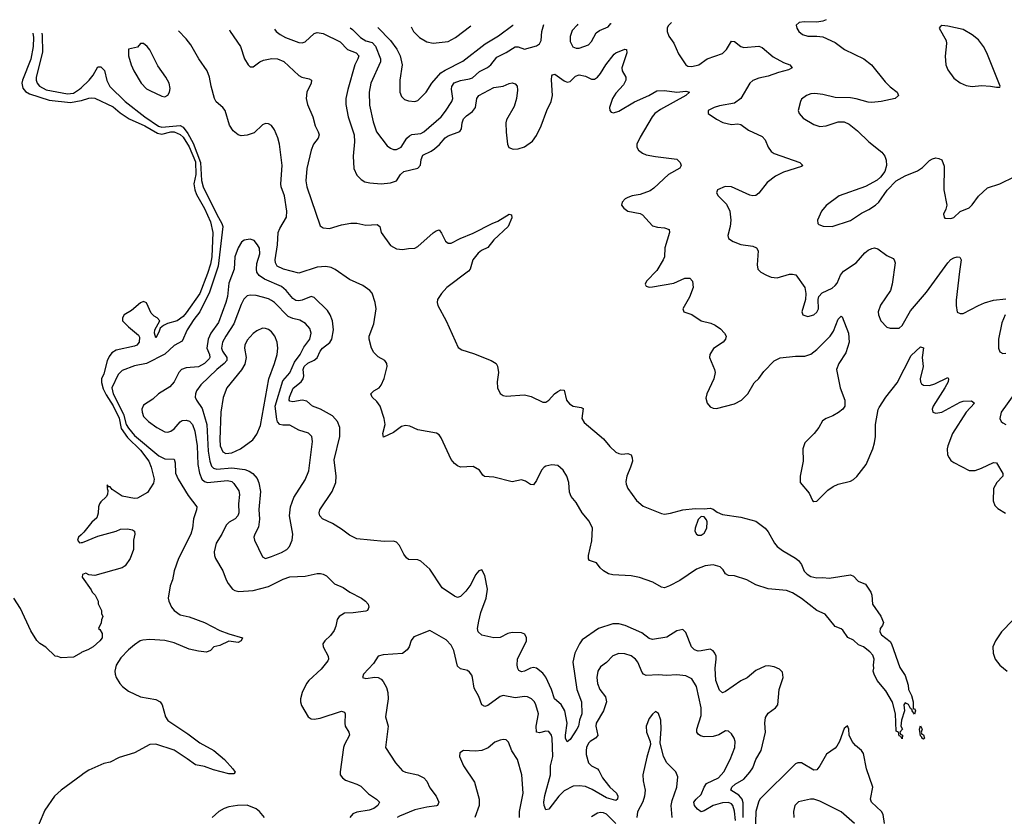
# Model space of a CAD drawing. Header units: inches. Extents: x 2143765 to 2212928, y 878963 to 1017374.
# Tile 238 of 256: x 2159597 to 2166060, y 1011718 to 1016947. Entities that reach past the tile are written whole.
import ezdxf

# ---------------------------------------------------------------- set-up
doc = ezdxf.new("R2010")
doc.units = ezdxf.units.IN
doc.header["$MEASUREMENT"] = 0
doc.layers.add('C1051', color=7, linetype='Continuous')
doc.layers.add('C1061', color=7, linetype='Continuous')

msp = doc.modelspace()

# ---------------------------------------------------------------- linework, layer by layer
at = {"layer": 'C1051', "color": 5}
for points, elevation in [([(2159682.3, 1016858.2), (2159686.5, 1016830), (2159685.9, 1016770), (2159670, 1016688.3), (2159614.2, 1016550), (2159610.5, 1016530), (2159617, 1016497), (2159635.5, 1016475.5), (2159661.1, 1016461.1), (2159790, 1016418.8), (2159930, 1016402.4), (2160000, 1016416.5)], 260), ([(2159742.5, 1016859.2), (2159743.9, 1016843.9), (2159745.6, 1016734.4), (2159705.2, 1016570), (2159704.7, 1016550), (2159710.8, 1016530), (2159727.4, 1016510), (2159770, 1016485.7), (2159910, 1016460.2), (2159950, 1016465.1), (2159988.9, 1016490), (2160000, 1016500.4)], 280), ([(2160000, 1013566.3), (2159982, 1013550), (2159976.5, 1013530), (2159981.8, 1013521.8), (2159990, 1013513.4), (2160000, 1013514.3)], 260), ([(2160000, 1012792.2), (2159950, 1012762), (2159870, 1012758), (2159847.3, 1012767.3), (2159828.9, 1012768.9), (2159767.3, 1012827.3), (2159730, 1012852.7), (2159710, 1012872.3), (2159670, 1012936.2), (2159601.9, 1013081.9), (2159557.6, 1013150)], 260), ([(2160000, 1011986.9), (2159869.4, 1011890.6), (2159824.8, 1011850), (2159762.2, 1011757.8), (2159725.2, 1011670), (2159712.9, 1011630), (2159716.3, 1011590), (2159729.5, 1011570), (2159770, 1011543.5), (2159850.1, 1011510.1), (2159930, 1011491.3), (2160000, 1011488.9)], 280)]:
    msp.add_lwpolyline(points, dxfattribs=dict(at, elevation=elevation))
at = {"layer": 'C1061', "color": 5}
for points, elevation in [([(2163260.1, 1016918.3), (2163257.3, 1016910), (2163224.6, 1016875.4), (2163210, 1016837.2), (2163210, 1016802.8), (2163228.5, 1016768.5), (2163250, 1016758.9), (2163270, 1016760.2), (2163330, 1016781.7), (2163350, 1016804.4), (2163380.4, 1016859.6), (2163403.7, 1016876.3), (2163459.2, 1016900.8), (2163478.4, 1016921.6), (2163478.7, 1016922.1)], 340), ([(2163876.3, 1016929), (2163853.5, 1016906.5), (2163847, 1016890), (2163847.2, 1016870), (2163859.1, 1016839.1), (2163892, 1016792), (2163922, 1016722), (2163969.5, 1016649.5), (2163982.3, 1016642.3), (2164010, 1016638.6), (2164056, 1016650), (2164110, 1016690.5), (2164210, 1016725.7), (2164236.3, 1016750), (2164270, 1016804.9), (2164290, 1016803.8), (2164330, 1016770.4), (2164350, 1016763.6), (2164450, 1016772.2), (2164470, 1016763.1), (2164543.8, 1016703.8), (2164610, 1016666.7), (2164653.4, 1016650), (2164667.7, 1016630), (2164643.4, 1016616.6), (2164579.1, 1016600.9), (2164510, 1016576.8), (2164450, 1016563.9), (2164410, 1016548.2), (2164388.9, 1016530), (2164330.3, 1016430), (2164290, 1016398.3), (2164190, 1016380.4), (2164154.8, 1016370), (2164116, 1016350), (2164116, 1016330), (2164170, 1016293.4), (2164212.3, 1016272.3), (2164270, 1016258.4), (2164310, 1016263.1), (2164330, 1016258.4), (2164382, 1016222), (2164470, 1016181.1), (2164490, 1016159.1), (2164510.4, 1016110), (2164530, 1016082.4), (2164550, 1016068.9), (2164718, 1016010), (2164738.8, 1015990), (2164730, 1015982.7), (2164610, 1015946.8), (2164559.3, 1015920.7), (2164502.9, 1015877.1), (2164450, 1015807.8), (2164430, 1015792.8), (2164410, 1015789.7), (2164390, 1015795.8), (2164270, 1015849.4), (2164228.5, 1015851.5), (2164178, 1015830), (2164171, 1015810), (2164182.8, 1015790), (2164236.9, 1015736.9), (2164258.7, 1015690), (2164264.9, 1015630), (2164260.4, 1015590), (2164244.9, 1015530), (2164250.8, 1015510), (2164281, 1015490), (2164330, 1015470.4), (2164410, 1015459.5), (2164433.4, 1015450), (2164444.4, 1015430), (2164438, 1015338), (2164442.8, 1015310), (2164462.8, 1015290), (2164499.1, 1015270), (2164530, 1015257.7), (2164570, 1015251.5), (2164650, 1015275.8), (2164670, 1015277.1), (2164691.9, 1015271.9), (2164750.4, 1015190), (2164758, 1015150), (2164754.9, 1015110), (2164730.7, 1015030), (2164738, 1015010), (2164770, 1014999.3), (2164810, 1015008.8), (2164830, 1015027), (2164841, 1015050), (2164838.5, 1015110), (2164842, 1015130), (2164865.5, 1015154.5), (2164930, 1015184.7), (2164950, 1015201.1), (2164962.5, 1015217.5), (2164985.3, 1015270), (2165004.7, 1015295.3), (2165086.9, 1015350), (2165144, 1015416), (2165166.2, 1015433.8), (2165190, 1015445.5), (2165208.8, 1015448.8), (2165230, 1015443.1), (2165290, 1015398), (2165330, 1015379.1), (2165338, 1015370), (2165343.7, 1015350), (2165323.8, 1015210), (2165313, 1015170), (2165247.3, 1015072.7), (2165233.1, 1015030), (2165233.7, 1015010), (2165250.3, 1014970.3), (2165290, 1014928), (2165310, 1014923), (2165370, 1014923), (2165390, 1014939.1), (2165444.7, 1015035.3), (2165550, 1015159), (2165690, 1015351.4), (2165710, 1015373.2), (2165730, 1015384.7), (2165750, 1015390.2), (2165768.5, 1015388.5), (2165778, 1015370), (2165765.5, 1015294.5), (2165745.1, 1015105.1), (2165743.7, 1015070), (2165750, 1015028), (2165770, 1015018.4), (2165790, 1015018.7), (2165890, 1015071.3), (2165930, 1015088.1), (2165990, 1015104.9), (2166070, 1015114.9)], 340), ([(2164891.5, 1016946.7), (2164870, 1016937.6), (2164830, 1016931.5), (2164746.6, 1016933.4), (2164712.8, 1016927.2), (2164694, 1016910), (2164698, 1016890), (2164710.7, 1016870), (2164736, 1016850), (2164770, 1016838), (2164830, 1016839.1), (2164870, 1016834), (2164950, 1016796.4), (2165010.7, 1016750), (2165138, 1016690), (2165188.2, 1016650), (2165278.2, 1016538.2), (2165310, 1016505.5), (2165357.3, 1016470), (2165366.8, 1016450), (2165344.7, 1016430), (2165251.3, 1016410), (2165190, 1016404.2), (2165165.8, 1016405.8), (2165087.5, 1016427.5), (2165050, 1016433.1), (2164950, 1016435.3), (2164870, 1016455.8), (2164816.7, 1016463.3), (2164790, 1016460.4), (2164762.8, 1016450), (2164730, 1016424), (2164722, 1016410), (2164708, 1016350), (2164713.4, 1016330), (2164739.9, 1016299.9), (2164810, 1016258.4), (2164850, 1016246.7), (2164890, 1016250.3), (2164970, 1016275.6), (2165010, 1016275.2), (2165042, 1016262), (2165097.7, 1016217.7), (2165170, 1016144.4), (2165256.7, 1016076.7), (2165275.5, 1016050), (2165284.9, 1016024.9), (2165286.7, 1015990), (2165275.5, 1015950), (2165247.4, 1015912.6), (2165226.3, 1015893.7), (2165149, 1015851), (2164976.3, 1015790), (2164890, 1015727), (2164859.3, 1015690), (2164842, 1015650), (2164834.8, 1015630), (2164836, 1015610), (2164843, 1015603), (2164870.5, 1015590.5), (2164930, 1015588.4), (2165050, 1015627.6), (2165122.4, 1015677.6), (2165170, 1015700.3), (2165214.5, 1015730), (2165235.6, 1015750), (2165291.4, 1015828.6), (2165351.5, 1015888.5), (2165410, 1015921.6), (2165490, 1015954), (2165522.9, 1015977.1), (2165570, 1016022.4), (2165590, 1016034.4), (2165610, 1016039.3), (2165630, 1016036.3), (2165650, 1016026.8), (2165665.3, 1015985.3), (2165664.2, 1015830), (2165682.4, 1015730), (2165676.4, 1015703.6), (2165660.7, 1015670), (2165664.7, 1015650), (2165670, 1015644.7), (2165710, 1015642.8), (2165730, 1015647.3), (2165771.3, 1015688.7), (2165830, 1015712.4), (2165850, 1015730.5), (2165890.7, 1015789.3), (2165950, 1015843.1), (2166030, 1015869.1), (2166130, 1015916.9)], 360), ([(2160973.6, 1016879.6), (2160978.7, 1016870), (2161045.4, 1016770), (2161072.2, 1016690), (2161096, 1016650), (2161110, 1016638), (2161130, 1016636.6), (2161174.1, 1016670), (2161198.2, 1016681.8), (2161251.4, 1016691.4), (2161290, 1016690.5), (2161330, 1016672), (2161430, 1016580.4), (2161448.4, 1016568.4), (2161497.8, 1016557.8), (2161512.9, 1016550), (2161509.3, 1016530), (2161482, 1016470), (2161477, 1016430), (2161486.8, 1016390), (2161520.4, 1016310), (2161536.8, 1016250), (2161557.2, 1016210), (2161562.1, 1016190), (2161555.3, 1016170), (2161525, 1016130), (2161510.1, 1016089.9), (2161481, 1015970), (2161475, 1015890), (2161482.4, 1015850), (2161570, 1015593.8), (2161590, 1015581), (2161630, 1015575.3), (2161710, 1015599.8), (2161771.3, 1015611.3), (2161810, 1015610.5), (2161870, 1015597.9), (2161942.7, 1015602.7), (2161960.8, 1015590), (2161970.2, 1015550), (2162030, 1015464.2), (2162070, 1015442.9), (2162110, 1015438), (2162150, 1015446), (2162190, 1015447.2), (2162210, 1015457.4), (2162310, 1015547.4), (2162330, 1015561.3), (2162350, 1015567.3), (2162366, 1015546), (2162392, 1015492), (2162410, 1015479), (2162430, 1015479.3), (2162488.7, 1015511.3), (2162574.7, 1015545.3), (2162697.4, 1015610), (2162735.8, 1015624.2), (2162810, 1015670.3), (2162826, 1015666), (2162826.8, 1015646.8), (2162803.1, 1015590), (2162710, 1015502.7), (2162670, 1015450.7), (2162628.1, 1015431.9), (2162605.7, 1015414.3), (2162571.2, 1015370), (2162553.6, 1015310), (2162543.5, 1015296.5), (2162401.2, 1015190), (2162364.9, 1015150), (2162340.3, 1015110), (2162337.6, 1015090), (2162341.3, 1015070), (2162397, 1014970), (2162475.8, 1014795.8), (2162500.1, 1014780.1), (2162575.7, 1014755.7), (2162690.7, 1014710), (2162723.8, 1014690), (2162733, 1014673), (2162739, 1014630), (2162730.1, 1014570), (2162733.1, 1014530), (2162750, 1014492.9), (2162770, 1014479.2), (2162790, 1014476.2), (2162910, 1014483.6), (2162953.4, 1014473.4), (2163030, 1014436), (2163050, 1014436.5), (2163069.8, 1014450.2), (2163107.9, 1014492.1), (2163130, 1014506.7), (2163150, 1014517.1), (2163170, 1014514.8), (2163187.2, 1014450), (2163205.3, 1014425.3), (2163230, 1014410.2), (2163282, 1014402), (2163294.9, 1014394.9), (2163287, 1014330), (2163302.7, 1014302.7), (2163430, 1014196.2), (2163470, 1014146.2), (2163510, 1014109.2), (2163530, 1014099.2), (2163550, 1014095.8), (2163590, 1014098.7), (2163611.3, 1014091.3), (2163618.3, 1014070), (2163618.5, 1014050), (2163606.9, 1014010), (2163581.3, 1013950), (2163575.6, 1013915.6), (2163578, 1013898), (2163588.5, 1013870), (2163646.3, 1013790), (2163690, 1013754.4), (2163810, 1013705.4), (2163830, 1013702), (2163870, 1013707.6), (2163950.2, 1013730.2), (2164030, 1013739.5), (2164090, 1013736), (2164130, 1013741), (2164150, 1013734), (2164174.8, 1013714.8), (2164210, 1013698.3), (2164330, 1013681.6), (2164430, 1013655), (2164490.3, 1013610), (2164510, 1013584.9), (2164551.5, 1013510), (2164569.4, 1013489.4), (2164603.2, 1013463.2), (2164690, 1013413), (2164710, 1013396.5), (2164728.9, 1013370), (2164747.3, 1013327.3), (2164766.8, 1013306.8), (2164790, 1013292.3), (2164830, 1013283.6), (2164870, 1013286), (2164910, 1013281.3), (2165050, 1013302.8), (2165070, 1013294.8), (2165102, 1013262), (2165150, 1013242), (2165184.9, 1013190), (2165190.4, 1013170), (2165194.8, 1013110), (2165250, 1013030.8), (2165267.3, 1012990), (2165261, 1012970), (2165244.7, 1012950), (2165242.8, 1012930), (2165254, 1012910), (2165310, 1012865.7), (2165320.7, 1012850), (2165375.6, 1012695.6), (2165410, 1012642.8), (2165430, 1012578), (2165431.7, 1012550), (2165451.6, 1012510), (2165463.1, 1012470), (2165462, 1012430), (2165463.6, 1012423.6), (2165470, 1012424.7), (2165476.3, 1012410), (2165471.3, 1012388.7), (2165455.3, 1012410), (2165456.4, 1012416.4), (2165444.7, 1012424.7), (2165431.7, 1012451.7), (2165410, 1012462), (2165401, 1012450), (2165404.7, 1012410), (2165384.7, 1012350), (2165382, 1012310), (2165392, 1012290), (2165374, 1012270), (2165378, 1012258), (2165391.6, 1012251.6), (2165390, 1012226), (2165382, 1012242), (2165370, 1012246), (2165366, 1012270), (2165350, 1012278), (2165346, 1012390), (2165326.3, 1012466.3), (2165282, 1012542), (2165225.6, 1012610), (2165205.2, 1012650), (2165199, 1012670), (2165204, 1012690), (2165201.2, 1012710), (2165205.2, 1012750), (2165196.2, 1012776.2), (2165177.5, 1012797.5), (2165135.3, 1012830), (2165104.1, 1012844.1), (2165070, 1012873.2), (2165032.1, 1012892.1), (2165000.2, 1012940.2), (2164989.4, 1012949.4), (2164950, 1012963.7), (2164884.2, 1013044.2), (2164830, 1013068.4), (2164728.5, 1013148.5), (2164670, 1013186), (2164630, 1013201), (2164510, 1013212.1), (2164430, 1013236.4), (2164370, 1013269.7), (2164290, 1013296.2), (2164250, 1013299.5), (2164230, 1013309.6), (2164215.4, 1013335.4), (2164195.9, 1013355.9), (2164150, 1013368.6), (2164096.8, 1013363.2), (2164039.9, 1013340.1), (2163930, 1013265), (2163862.4, 1013230), (2163830, 1013218.8), (2163810, 1013221.2), (2163754, 1013254), (2163665.1, 1013285.1), (2163610, 1013296.7), (2163490, 1013303.1), (2163462.4, 1013310), (2163428.4, 1013330), (2163407, 1013350), (2163382.6, 1013382.6), (2163338, 1013398), (2163330, 1013408), (2163330, 1013431), (2163353.6, 1013526.4), (2163357.8, 1013610), (2163335.1, 1013655.1), (2163289.8, 1013710), (2163250, 1013776.9), (2163216.6, 1013816.6), (2163205.8, 1013845.8), (2163201.1, 1013910), (2163188.3, 1013950), (2163164.4, 1013990), (2163130, 1014019.8), (2163090, 1014026.1), (2163050, 1014017.1), (2163039.6, 1014010), (2163023.2, 1013990), (2162990, 1013922.7), (2162970, 1013893.2), (2162950, 1013895.1), (2162917.6, 1013917.6), (2162890, 1013926.9), (2162830, 1013913.7), (2162710, 1013944.5), (2162648.2, 1013948.2), (2162636.2, 1013956.2), (2162614.5, 1013990), (2162573.3, 1014013.3), (2162490.7, 1014010.7), (2162470, 1014018.2), (2162450, 1014034.8), (2162430, 1014061.1), (2162363.1, 1014203.1), (2162350, 1014221.4), (2162332.3, 1014232.3), (2162210, 1014254.6), (2162158.1, 1014278.1), (2162130, 1014283.5), (2162103, 1014277), (2162050, 1014238.2), (2161986, 1014206), (2161980.3, 1014230), (2161995.2, 1014290), (2161989.9, 1014330), (2161963.5, 1014410), (2161941.1, 1014441.1), (2161909.7, 1014470), (2161901.3, 1014490), (2161921.6, 1014510), (2161957.4, 1014530), (2161970, 1014548.2), (2161988.7, 1014591.3), (2162008.1, 1014670), (2162006.6, 1014690), (2161992.9, 1014710), (2161950, 1014733.3), (2161921.9, 1014761.9), (2161907.3, 1014790), (2161891.2, 1014850), (2161890.8, 1014870), (2161921.3, 1014950), (2161935.8, 1015050), (2161930.6, 1015090), (2161910.9, 1015150.9), (2161895.1, 1015170), (2161850, 1015201.6), (2161761.4, 1015241.4), (2161668, 1015308), (2161640.4, 1015320.4), (2161606.5, 1015326.5), (2161550, 1015323.4), (2161430, 1015282.7), (2161328.8, 1015308.8), (2161286.7, 1015330), (2161275.7, 1015350), (2161274.7, 1015370), (2161290.2, 1015470), (2161294.4, 1015550), (2161303.7, 1015576.3), (2161348.3, 1015650), (2161351.5, 1015690), (2161335.7, 1015790), (2161313.9, 1015850), (2161311, 1015870), (2161320.3, 1015990), (2161301.9, 1016130), (2161291.4, 1016171.4), (2161270, 1016223.5), (2161250, 1016251.7), (2161230, 1016262.9), (2161210, 1016265.8), (2161190, 1016257.4), (2161135.7, 1016204.3), (2161090.6, 1016189.4), (2161050, 1016185.3), (2161030.9, 1016190.9), (2160997.3, 1016217.3), (2160973.6, 1016253.6), (2160945.5, 1016350), (2160930.6, 1016370.6), (2160887.3, 1016407.3), (2160874.9, 1016430), (2160853.8, 1016510), (2160843.4, 1016570), (2160828.2, 1016610), (2160773.8, 1016690), (2160721.2, 1016781.2), (2160690, 1016821.1), (2160639, 1016874)], 280), ([(2161269, 1016884.4), (2161280.3, 1016870), (2161307.6, 1016850), (2161342, 1016830), (2161430, 1016797), (2161450, 1016795.3), (2161470, 1016801), (2161530, 1016855.1), (2161550, 1016861.9), (2161590, 1016855.1), (2161701.4, 1016801.4), (2161749.5, 1016750), (2161805.3, 1016730), (2161822, 1016710), (2161817.5, 1016690), (2161797.1, 1016650), (2161750, 1016489.5), (2161738.1, 1016430), (2161738.8, 1016390), (2161753.9, 1016310), (2161792.5, 1016190), (2161794.3, 1016145.7), (2161785.2, 1016050), (2161790.2, 1015970), (2161810, 1015926.4), (2161837.8, 1015897.8), (2161863.5, 1015883.5), (2161895.6, 1015875.6), (2161970.2, 1015870.2), (2162030, 1015876.3), (2162070.3, 1015889.7), (2162096.8, 1015930), (2162118.8, 1015950), (2162210, 1015971.1), (2162228.6, 1015991.4), (2162231.4, 1016030), (2162243, 1016057), (2162297.1, 1016082.9), (2162320.2, 1016099.8), (2162353.1, 1016126.9), (2162389.6, 1016170.4), (2162410, 1016184.7), (2162486.2, 1016213.8), (2162496.1, 1016230), (2162500.9, 1016270), (2162510, 1016295.5), (2162530, 1016316.1), (2162570, 1016343.2), (2162588.9, 1016370), (2162596.8, 1016430), (2162610.7, 1016449.3), (2162710, 1016502.2), (2162770, 1016511.3), (2162810, 1016528.9), (2162830, 1016531.4), (2162850, 1016526.7), (2162863.1, 1016510), (2162865.1, 1016485.1), (2162857.4, 1016430), (2162843.7, 1016376.3), (2162791.5, 1016290), (2162787.1, 1016270), (2162789.2, 1016209.2), (2162799.3, 1016130), (2162808.7, 1016108.7), (2162836.1, 1016096.1), (2162870, 1016098.9), (2162910, 1016113.1), (2162963.1, 1016150), (2162990, 1016185.7), (2163019.3, 1016250), (2163056.5, 1016350), (2163086.1, 1016410), (2163094.5, 1016450), (2163088.2, 1016551.8), (2163090, 1016578.8), (2163094.3, 1016585.7), (2163110, 1016590.2), (2163170, 1016545.6), (2163190, 1016535.8), (2163210, 1016541.7), (2163244.7, 1016575.3), (2163270, 1016584.7), (2163310, 1016575.9), (2163350, 1016555.8), (2163370, 1016555.8), (2163390, 1016569.2), (2163410, 1016593.4), (2163445, 1016650), (2163499.2, 1016720.8), (2163510, 1016730.2), (2163570, 1016754), (2163581, 1016750), (2163582.6, 1016730), (2163550.2, 1016630), (2163551.5, 1016610), (2163575.3, 1016570), (2163576.2, 1016550), (2163560, 1016520), (2163510, 1016464.1), (2163487.6, 1016430), (2163469.3, 1016369.3), (2163470.3, 1016350.3), (2163480.6, 1016340.6), (2163495.8, 1016335.8), (2163530, 1016345.2), (2163632, 1016408), (2163726.3, 1016450), (2163779.8, 1016480.2), (2163830, 1016481.4), (2163910, 1016471.9), (2163970, 1016476.6), (2163993.4, 1016470), (2163970.3, 1016450), (2163803, 1016357), (2163765.2, 1016330), (2163748.2, 1016310), (2163670, 1016176.2), (2163649, 1016130), (2163648.8, 1016110), (2163659.5, 1016090), (2163686, 1016070), (2163710, 1016059.7), (2163770, 1016047.7), (2163910, 1016031.6), (2163933.4, 1016010), (2163938.6, 1015990), (2163930, 1015972.8), (2163856.5, 1015930), (2163760, 1015840), (2163736, 1015824), (2163670, 1015799.8), (2163618, 1015790), (2163590, 1015779.6), (2163570.8, 1015770), (2163550.8, 1015750), (2163547.3, 1015730), (2163562.8, 1015710), (2163589.1, 1015689.1), (2163670, 1015674.6), (2163685.3, 1015665.3), (2163750, 1015592.7), (2163784.4, 1015584.4), (2163830, 1015581.5), (2163859.3, 1015570), (2163862.3, 1015550), (2163832.5, 1015450), (2163828.6, 1015390), (2163821.5, 1015370), (2163779.4, 1015300.6), (2163710.6, 1015230), (2163702.8, 1015210), (2163710, 1015198), (2163730, 1015190.7), (2163750, 1015192.7), (2163890, 1015217.6), (2163962.7, 1015250), (2163995.5, 1015250), (2164013.4, 1015230), (2164017.4, 1015190), (2163993.6, 1015126.4), (2163950.6, 1015050), (2163956, 1015030), (2164010, 1015012), (2164070, 1014970.3), (2164134, 1014954), (2164162, 1014942), (2164197.3, 1014917.3), (2164222.8, 1014890), (2164234.8, 1014870), (2164230.7, 1014850), (2164214, 1014830), (2164152.2, 1014787.8), (2164127.7, 1014750), (2164124.9, 1014730), (2164158.4, 1014650), (2164161.3, 1014630), (2164154.3, 1014590), (2164106.5, 1014490), (2164102, 1014462), (2164110.4, 1014430), (2164130, 1014406.4), (2164150, 1014397), (2164170, 1014394.9), (2164290, 1014425.2), (2164334.7, 1014450), (2164376.8, 1014490), (2164417.8, 1014562.2), (2164450, 1014592.7), (2164482.6, 1014637.4), (2164550, 1014706.7), (2164590, 1014726.6), (2164690, 1014738.7), (2164750, 1014737.4), (2164790, 1014751.1), (2164830, 1014781.8), (2164917.6, 1014870), (2164938.4, 1014901.6), (2164970, 1014981.3), (2164990, 1015000.5), (2164996, 1014996), (2165036.6, 1014890), (2165041.8, 1014830), (2165019.7, 1014760.3), (2164973.7, 1014690), (2164958, 1014650), (2164983.1, 1014530), (2165014, 1014450), (2165012.4, 1014410), (2164999.3, 1014390), (2164971.2, 1014368.8), (2164933.9, 1014346.1), (2164890, 1014329.7), (2164866.8, 1014313.2), (2164842.3, 1014270), (2164811.5, 1014230), (2164750.2, 1014170), (2164738.6, 1014130), (2164740.2, 1014050), (2164719.6, 1013950), (2164720.4, 1013910), (2164779, 1013839), (2164802, 1013790), (2164810, 1013783.8), (2164830, 1013786.4), (2164902.2, 1013857.8), (2164936.5, 1013883.5), (2164970, 1013897.7), (2165050, 1013917.4), (2165070, 1013928.8), (2165091.4, 1013948.6), (2165153.4, 1014026.6), (2165197.4, 1014130), (2165208.9, 1014170), (2165214.6, 1014210), (2165214.5, 1014290), (2165232.6, 1014387.4), (2165238.8, 1014401.2), (2165281.8, 1014470), (2165356.4, 1014563.6), (2165450, 1014741.6), (2165510, 1014799.5), (2165530, 1014792), (2165520.2, 1014730), (2165527, 1014670), (2165508.5, 1014590), (2165510.2, 1014570), (2165517.2, 1014557.2), (2165530, 1014546.9), (2165570, 1014546.5), (2165603.7, 1014556.3), (2165690, 1014597.3), (2165694, 1014590), (2165691.3, 1014570), (2165670.2, 1014530), (2165593.6, 1014410), (2165586.5, 1014390), (2165590.3, 1014370.3), (2165610, 1014364.7), (2165650, 1014370.2), (2165770, 1014435.5), (2165790, 1014442.5), (2165844.4, 1014444.4), (2165865.5, 1014430), (2165809, 1014371), (2165720.4, 1014230), (2165688.6, 1014150), (2165685, 1014130), (2165687.9, 1014090), (2165698, 1014070), (2165710, 1014054.4), (2165730, 1014040.3), (2165830, 1013988.4), (2165870, 1013988.9), (2165910, 1014002.3), (2165990, 1014041.3), (2166010, 1014039.1), (2166051.7, 1013968.3), (2166050.3, 1013950), (2166010.2, 1013910), (2165989.2, 1013870), (2165987.8, 1013787.8), (2165998, 1013758), (2166018.3, 1013738.3), (2166068.2, 1013708.2)], 320), ([(2161767.2, 1016892.7), (2161782, 1016882), (2161834.4, 1016830), (2161870, 1016808.5), (2161910, 1016796.4), (2161932.6, 1016772.6), (2161964.5, 1016690), (2161965.1, 1016670), (2161901.4, 1016530), (2161891.9, 1016470), (2161893.7, 1016386.3), (2161916.9, 1016276.9), (2161939, 1016210), (2162010, 1016119.3), (2162030, 1016102.4), (2162050, 1016094.4), (2162070, 1016094), (2162102, 1016110), (2162138, 1016170), (2162154.8, 1016185.2), (2162170, 1016192.8), (2162230, 1016199.2), (2162250, 1016210.2), (2162363.5, 1016310), (2162393.1, 1016346.9), (2162433.6, 1016410), (2162440.3, 1016430), (2162431.1, 1016490), (2162432.8, 1016507.2), (2162448.6, 1016531.4), (2162490, 1016548.6), (2162550, 1016557.8), (2162570, 1016565.6), (2162614.2, 1016605.8), (2162666.8, 1016633.2), (2162688.9, 1016650), (2162730, 1016701.1), (2162790, 1016730.7), (2162850, 1016767.6), (2162870, 1016767.9), (2162910, 1016752.2), (2162990, 1016775.2), (2163010, 1016789.1), (2163019.4, 1016810), (2163024.3, 1016870), (2163037.7, 1016914.5)], 340), ([(2161946.8, 1016895.7), (2162031, 1016810), (2162072.2, 1016752.2), (2162093.4, 1016710), (2162106.8, 1016650), (2162091.4, 1016550), (2162092.2, 1016470), (2162102.8, 1016442.7), (2162123.6, 1016423.6), (2162150, 1016413.7), (2162190, 1016408.8), (2162210, 1016417), (2162265.1, 1016470), (2162302, 1016530), (2162362, 1016598), (2162390, 1016616.3), (2162506.2, 1016673.8), (2162652.8, 1016787.2), (2162740, 1016840), (2162834.5, 1016910), (2162835.5, 1016911)], 360), ([(2162166.8, 1016899.4), (2162181.1, 1016870), (2162222.4, 1016830), (2162270, 1016800.3), (2162310, 1016791.8), (2162410, 1016804), (2162458.7, 1016830), (2162558, 1016906.2)], 380), ([(2160000, 1016500.4), (2160052.8, 1016550), (2160078, 1016582), (2160110, 1016636.5), (2160130, 1016637.3), (2160153.8, 1016613.8), (2160168.4, 1016548.4), (2160188.8, 1016508.8), (2160290, 1016410.1), (2160418.7, 1016310), (2160508.5, 1016248.5), (2160530, 1016240.2), (2160650, 1016252.4), (2160670, 1016241.2), (2160700.6, 1016200.6), (2160735.2, 1016135.2), (2160783.8, 1016010), (2160790.8, 1015890.8), (2160801.1, 1015850), (2160890, 1015667.8), (2160923.2, 1015610), (2160929.7, 1015589.7), (2160899.3, 1015330), (2160842.7, 1015157.3), (2160780.1, 1015030), (2160740.1, 1014979.9), (2160695.2, 1014910), (2160664, 1014836), (2160610, 1014807.7), (2160548.9, 1014751.1), (2160430, 1014690.4), (2160350, 1014674.6), (2160270, 1014643.7), (2160242.2, 1014617.8), (2160201.4, 1014530), (2160211.4, 1014490), (2160277.5, 1014357.5), (2160296.3, 1014290), (2160310, 1014264.6), (2160350, 1014217.9), (2160510, 1014084.2), (2160550, 1014064.6), (2160610, 1014061.8), (2160618.4, 1014038.4), (2160620.5, 1013970), (2160636.1, 1013930), (2160702.8, 1013822.8), (2160759.7, 1013750), (2160757.5, 1013730), (2160737.2, 1013670), (2160731.3, 1013610), (2160720.7, 1013570), (2160638.7, 1013410), (2160610.2, 1013330.2), (2160599.5, 1013270), (2160585.3, 1013230), (2160571.7, 1013150), (2160576, 1013130), (2160594.3, 1013090), (2160610, 1013067.9), (2160650, 1013041.1), (2160710, 1013026.7), (2160810, 1012990.7), (2160910, 1012938.5), (2160970, 1012915), (2161060.4, 1012890), (2161050.2, 1012870), (2161030, 1012859.8), (2160970, 1012867.9), (2160910, 1012839.8), (2160870.6, 1012830), (2160850, 1012806.3), (2160824, 1012796), (2160770, 1012801.1), (2160710, 1012815), (2160610, 1012856.6), (2160550, 1012873.1), (2160450, 1012879.5), (2160404.8, 1012875.2), (2160388.5, 1012870), (2160350, 1012844.5), (2160310, 1012810.8), (2160261, 1012759), (2160230.8, 1012710), (2160221.5, 1012670), (2160223.2, 1012650), (2160229.4, 1012630), (2160254.2, 1012590), (2160271.2, 1012570), (2160310, 1012539.8), (2160390, 1012502.1), (2160490, 1012483.8), (2160518, 1012470), (2160532.2, 1012450), (2160554.1, 1012370), (2160570, 1012346.3), (2160700.1, 1012260.1), (2160779.8, 1012199.8), (2160871.6, 1012150), (2160940.5, 1012090), (2160997, 1012030), (2161012.3, 1012007.7), (2161003.5, 1011996.5), (2160970, 1011997.6), (2160870, 1012022.3), (2160810, 1012044.9), (2160750, 1012056.1), (2160696.4, 1012096.4), (2160610, 1012151.5), (2160490, 1012191.2), (2160450, 1012189.8), (2160350, 1012135.8), (2160250, 1012104.8), (2160190, 1012073.8), (2160150, 1012065.1), (2160050, 1012020.4), (2160019, 1012001), (2160000, 1011986.9)], 280), ([(2160000, 1016416.5), (2160002.9, 1016417.1), (2160050, 1016432.1), (2160070, 1016434.6), (2160090, 1016431), (2160210, 1016374.3), (2160256.1, 1016336.1), (2160315.7, 1016295.7), (2160419.3, 1016250), (2160501.8, 1016201.8), (2160530, 1016196.4), (2160588.4, 1016210), (2160610, 1016209.6), (2160650, 1016193.6), (2160670, 1016175.3), (2160710, 1016112.6), (2160750, 1016013), (2160752.9, 1015930), (2160740.4, 1015870), (2160746.2, 1015830), (2160758.3, 1015798.3), (2160810, 1015706.8), (2160850, 1015619.6), (2160864.2, 1015550), (2160857.8, 1015390), (2160850, 1015343), (2160830, 1015281.4), (2160779.9, 1015150), (2160690, 1015023), (2160670, 1014999.5), (2160631.1, 1014970), (2160567.5, 1014952.5), (2160539.9, 1014940.1), (2160518, 1014922), (2160510, 1014895.3), (2160490, 1014858), (2160482, 1014890), (2160484.2, 1014910), (2160516.2, 1014970), (2160499.3, 1014990), (2160480.4, 1015000.4), (2160460.1, 1015020.1), (2160430, 1015088), (2160410, 1015098), (2160390, 1015088), (2160330, 1015038), (2160282, 1015010), (2160272, 1014990), (2160272, 1014970), (2160311.3, 1014930), (2160376.8, 1014876.8), (2160382.8, 1014862.8), (2160382, 1014830), (2160364.9, 1014810), (2160350, 1014803.9), (2160230, 1014776.8), (2160200.8, 1014759.2), (2160183.9, 1014736.1), (2160171.7, 1014708.3), (2160150, 1014622.4), (2160134.8, 1014590), (2160133.5, 1014566.5), (2160144.4, 1014524.4), (2160163.7, 1014483.7), (2160210, 1014413.1), (2160250, 1014332.4), (2160263.8, 1014263.8), (2160303.7, 1014203.7), (2160390, 1014120.9), (2160444.5, 1014050), (2160460.5, 1014010), (2160478.5, 1013930), (2160475.3, 1013904.7), (2160436, 1013844), (2160370, 1013806), (2160350, 1013804.5), (2160270, 1013819.7), (2160203.3, 1013863.3), (2160190, 1013881.2), (2160181.2, 1013881.2), (2160170, 1013892.7), (2160170, 1013874), (2160174, 1013874), (2160171.3, 1013868.7), (2160176.3, 1013856.3), (2160173.4, 1013830), (2160165.3, 1013814.7), (2160130, 1013782.9), (2160121.7, 1013770), (2160114.6, 1013750), (2160112.1, 1013707.9), (2160103.1, 1013676.9), (2160070, 1013649.6), (2160017.7, 1013582.3), (2160000, 1013566.3)], 260), ([(2164345.6, 1011710), (2164346.1, 1011806.1), (2164339.7, 1011830), (2164317.8, 1011857.8), (2164265.1, 1011890), (2164270.7, 1011910), (2164294, 1011930), (2164350, 1011963), (2164390, 1012007.9), (2164410, 1012036.9), (2164429.5, 1012090.5), (2164464.7, 1012150), (2164493.4, 1012270), (2164489, 1012330), (2164493.1, 1012366.9), (2164510, 1012395.2), (2164558.9, 1012430), (2164574, 1012450), (2164583.4, 1012550), (2164607.7, 1012630), (2164603.3, 1012663.3), (2164584.4, 1012684.4), (2164550, 1012699.8), (2164513.3, 1012706.7), (2164490, 1012703), (2164430, 1012675.1), (2164373.4, 1012626.6), (2164330, 1012607.3), (2164230, 1012536.9), (2164210, 1012529.6), (2164190, 1012547), (2164166.9, 1012610), (2164162.4, 1012690), (2164169.8, 1012750), (2164168.2, 1012770), (2164160.3, 1012790), (2164150, 1012804.8), (2164130, 1012814.8), (2164070, 1012803.7), (2164050, 1012803), (2164027.1, 1012810), (2164007.1, 1012830), (2163970, 1012925.2), (2163950, 1012943.7), (2163910, 1012936.3), (2163845.1, 1012894.9), (2163750, 1012878.8), (2163730, 1012885.1), (2163681.4, 1012921.4), (2163571.4, 1012971.4), (2163530, 1012981.8), (2163490, 1012982), (2163397.1, 1012950), (2163290, 1012876.1), (2163271.8, 1012850), (2163241.5, 1012790), (2163228.7, 1012730), (2163255.1, 1012550), (2163284.6, 1012470), (2163285.9, 1012390), (2163271.8, 1012350), (2163264.1, 1012310), (2163254.7, 1012290), (2163210, 1012222.3), (2163190, 1012206.6), (2163180.2, 1012230), (2163180.2, 1012250), (2163190.4, 1012330), (2163175.4, 1012410), (2163151.9, 1012451.9), (2163107.9, 1012490), (2163087, 1012550), (2163050, 1012631.7), (2163030, 1012658.6), (2162990, 1012689.8), (2162970, 1012693.9), (2162950, 1012689.8), (2162910, 1012670.6), (2162890, 1012666.4), (2162874.3, 1012674.3), (2162867.4, 1012687.4), (2162863.4, 1012710), (2162865.5, 1012750), (2162923.1, 1012870), (2162923, 1012890), (2162913.5, 1012913.5), (2162890, 1012922.4), (2162830, 1012924.8), (2162801.3, 1012918.7), (2162750, 1012892.8), (2162710.3, 1012889.7), (2162630, 1012906.4), (2162606.2, 1012930), (2162603.1, 1012950), (2162610, 1012998.8), (2162624.4, 1013055.6), (2162659.3, 1013150), (2162668.1, 1013208.1), (2162650, 1013298), (2162630, 1013335.3), (2162610, 1013328.7), (2162590, 1013302), (2162559.4, 1013240.6), (2162525, 1013195), (2162490, 1013160.5), (2162470, 1013155.1), (2162450, 1013162.3), (2162370, 1013218.7), (2162290, 1013339.6), (2162230, 1013393.3), (2162210, 1013402.4), (2162150, 1013404.2), (2162134.9, 1013414.9), (2162117.8, 1013437.8), (2162090, 1013495.1), (2162070, 1013517), (2162050, 1013523.6), (2161990, 1013520.9), (2161810, 1013539.8), (2161762.4, 1013562.4), (2161710, 1013602), (2161650, 1013639.3), (2161585.1, 1013670), (2161566.4, 1013690), (2161562.4, 1013710), (2161567, 1013730), (2161648, 1013850), (2161671.8, 1013910), (2161674.6, 1013950), (2161661.6, 1014058.4), (2161698.2, 1014210), (2161698, 1014270), (2161682.2, 1014310), (2161650, 1014347), (2161571, 1014391), (2161519.6, 1014410), (2161482.6, 1014442.6), (2161450, 1014448.6), (2161390, 1014438.9), (2161370, 1014443.1), (2161365.7, 1014450), (2161368.5, 1014470), (2161391.6, 1014528.4), (2161445.4, 1014570), (2161458.5, 1014590), (2161461.8, 1014610), (2161458.7, 1014650), (2161464.7, 1014670), (2161487.5, 1014692.5), (2161528.8, 1014711.2), (2161550, 1014726.8), (2161570, 1014771), (2161585.6, 1014790), (2161632.7, 1014827.3), (2161646.8, 1014850), (2161657, 1014910), (2161650.6, 1014970), (2161635.4, 1015010), (2161617.9, 1015037.9), (2161530, 1015123.1), (2161510, 1015130.8), (2161450, 1015105.8), (2161430, 1015101.1), (2161410, 1015103.2), (2161390, 1015116.9), (2161345.8, 1015170), (2161316.3, 1015196.3), (2161204.4, 1015244.4), (2161168, 1015268), (2161154.4, 1015290), (2161150.4, 1015310), (2161153.7, 1015346.3), (2161173.6, 1015410), (2161170, 1015446.6), (2161158.4, 1015470), (2161136.9, 1015496.9), (2161110, 1015506.4), (2161070, 1015499.3), (2161053.2, 1015486.8), (2161030, 1015449.7), (2161009.3, 1015390), (2161005.2, 1015310), (2160970, 1015218.3), (2160959.9, 1015130), (2160950.5, 1015090), (2160901, 1014959), (2160851.6, 1014890), (2160833.6, 1014850), (2160826, 1014790), (2160842.2, 1014750), (2160845.9, 1014730), (2160840.3, 1014719.7), (2160810, 1014690.9), (2160770, 1014669), (2160690, 1014661.8), (2160658.3, 1014650), (2160641.1, 1014630), (2160611, 1014570), (2160582.7, 1014537.3), (2160507.8, 1014490), (2160470, 1014456.4), (2160410, 1014417.7), (2160397.8, 1014390), (2160399.7, 1014370), (2160410, 1014342.8), (2160442.2, 1014310), (2160498, 1014270), (2160550, 1014242.1), (2160570, 1014240.1), (2160590, 1014246), (2160610, 1014261.5), (2160650, 1014307.5), (2160664.3, 1014315.7), (2160690, 1014317.6), (2160711.2, 1014311.2), (2160730.7, 1014290.7), (2160746.9, 1014246.9), (2160761.3, 1014150), (2160766.3, 1014026.3), (2160776.9, 1013970), (2160791.9, 1013931.9), (2160810, 1013915.4), (2160830, 1013910.1), (2160961.7, 1013921.7), (2160990, 1013916.4), (2161003.4, 1013903.4), (2161034.3, 1013854.3), (2161039.2, 1013830), (2161033.1, 1013770), (2161034.3, 1013710), (2161029.1, 1013690.9), (2161010.2, 1013670), (2160971.9, 1013648.1), (2160951.1, 1013628.9), (2160923.5, 1013570), (2160886.5, 1013510), (2160873.5, 1013453.5), (2160875.6, 1013430), (2160883.2, 1013410), (2160931.1, 1013330), (2160951.3, 1013270), (2160965.2, 1013245.2), (2160994.4, 1013210), (2161010, 1013200.3), (2161034.3, 1013194.3), (2161130, 1013200.2), (2161230, 1013226.7), (2161325.6, 1013274.4), (2161370, 1013290.2), (2161470, 1013295), (2161550, 1013311.4), (2161571.7, 1013311.7), (2161590, 1013308.5), (2161610, 1013297.1), (2161663, 1013243), (2161720.3, 1013220.3), (2161763.1, 1013190), (2161839.5, 1013150), (2161866.4, 1013130), (2161883.8, 1013110), (2161888.2, 1013090), (2161879.3, 1013070), (2161870, 1013064), (2161786.4, 1013053.6), (2161730, 1013051.9), (2161693.4, 1013030), (2161681.7, 1013010), (2161673.1, 1012966.9), (2161662, 1012938), (2161636, 1012904), (2161599.5, 1012870), (2161587.6, 1012850), (2161589.1, 1012830), (2161620.8, 1012770), (2161624.9, 1012750), (2161620.4, 1012739.6), (2161576.2, 1012683.8), (2161494.4, 1012610), (2161480.4, 1012590), (2161450.4, 1012530), (2161439.3, 1012490), (2161439.3, 1012470), (2161445.9, 1012445.9), (2161490, 1012370.8), (2161510, 1012358), (2161530, 1012356.5), (2161570, 1012363.2), (2161710, 1012407.9), (2161730, 1012402), (2161733.8, 1012390), (2161730.1, 1012330), (2161734.4, 1012310), (2161756.5, 1012270), (2161761.2, 1012250), (2161729.6, 1012190.4), (2161723.5, 1012170), (2161699.7, 1012010), (2161700.9, 1011990), (2161715.8, 1011970), (2161736.4, 1011956.4), (2161810, 1011930.2), (2161835.4, 1011915.4), (2161886, 1011866), (2161938, 1011830), (2161958, 1011810), (2161948.2, 1011790), (2161921.6, 1011770), (2161890, 1011759.4), (2161810, 1011745.7), (2161784.7, 1011735.3), (2161764.9, 1011710)], 320), ([(2166065.2, 1015010), (2166043.1, 1014956.9), (2166022.6, 1014850), (2166021.6, 1014790), (2166030, 1014766), (2166050, 1014756.3), (2166070, 1014758.4)], 340), ([(2166130, 1014496.3), (2166039.5, 1014370), (2166030.4, 1014330), (2166039.1, 1014310), (2166050, 1014300.5), (2166070, 1014288.8)], 340), ([(2160000, 1013514.3), (2160010, 1013515.2), (2160110, 1013556), (2160229, 1013590), (2160257.5, 1013602.5), (2160304.9, 1013604.9), (2160338.3, 1013598.3), (2160350.7, 1013590), (2160353, 1013570), (2160343, 1013530), (2160342.8, 1013470), (2160321, 1013410), (2160290, 1013362), (2160270, 1013349), (2160090, 1013299), (2160050, 1013302), (2160030, 1013314), (2160010, 1013306), (2160007.1, 1013287.1), (2160065.4, 1013205.4), (2160072, 1013190), (2160092, 1013170), (2160112, 1013130), (2160112.7, 1013112.7), (2160122, 1013090), (2160134, 1013070), (2160134, 1013050), (2160142, 1013030), (2160132.7, 1013007.3), (2160131.6, 1012988.4), (2160114, 1012950), (2160123.6, 1012943.6), (2160138.8, 1012918.8), (2160137.3, 1012890), (2160122.8, 1012870), (2160078.8, 1012830), (2160044.7, 1012810), (2160004.9, 1012795.1), (2160000, 1012792.2)], 260), ([(2166115.4, 1013004.6), (2166043, 1012930), (2166003, 1012870), (2165984.9, 1012830), (2165988, 1012790), (2166001.3, 1012750), (2166030, 1012710.5), (2166078.8, 1012670)], 320), ([(2164294.7, 1011690), (2164290, 1011752), (2164278.9, 1011790), (2164270, 1011800.5), (2164250, 1011809.4), (2164210, 1011806.9), (2164148.4, 1011790), (2164090, 1011755), (2164070, 1011748.1), (2164045.3, 1011765.3), (2164027.2, 1011790), (2164022.4, 1011810), (2164036.8, 1011830), (2164070, 1011861.2), (2164090.4, 1011909.6), (2164106.2, 1011933.8), (2164183.9, 1011970), (2164219.8, 1012010), (2164261.5, 1012090), (2164290.9, 1012170), (2164293.1, 1012210), (2164287.3, 1012230), (2164270, 1012258.7), (2164250, 1012276.2), (2164230, 1012279.7), (2164186.7, 1012253.3), (2164150, 1012242.4), (2164090, 1012240.8), (2164065.9, 1012245.9), (2164050, 1012256.2), (2164042.3, 1012270), (2164041.2, 1012290), (2164070, 1012378.8), (2164070.7, 1012430), (2164038.9, 1012570), (2164010, 1012620.5), (2163970, 1012639.7), (2163910, 1012647.6), (2163842.5, 1012642.5), (2163790, 1012646.4), (2163710, 1012642.2), (2163691.3, 1012651.3), (2163682.8, 1012662.8), (2163655, 1012730), (2163640.3, 1012750), (2163610, 1012770.7), (2163570, 1012785), (2163530, 1012785.7), (2163490, 1012772.1), (2163450, 1012728.7), (2163410, 1012698.9), (2163392.3, 1012670), (2163385, 1012630), (2163389, 1012589), (2163405.2, 1012550), (2163441.4, 1012501.4), (2163449.2, 1012470), (2163430.2, 1012410), (2163380.2, 1012330), (2163379, 1012310), (2163391.4, 1012248.6), (2163377.4, 1012230), (2163341.7, 1012210), (2163330, 1012198.3), (2163317.2, 1012170), (2163314.4, 1012150), (2163315.4, 1012124.6), (2163330.3, 1012070), (2163350, 1012050.3), (2163390, 1012030.3), (2163399.1, 1012019.1), (2163422, 1011970), (2163437.2, 1011950), (2163470, 1011910.2), (2163515.4, 1011870), (2163522.9, 1011850), (2163520.3, 1011830), (2163510, 1011821.8), (2163450, 1011840.2), (2163354.1, 1011894.1), (2163310, 1011913.5), (2163270, 1011918.3), (2163230, 1011916.5), (2163170, 1011885.7), (2163135.4, 1011850), (2163070, 1011765.6), (2163050, 1011759.6), (2163038.8, 1011790), (2163038.1, 1011810), (2163044.5, 1011855.5), (2163082.2, 1011990), (2163080.9, 1012050), (2163096.7, 1012110), (2163091.4, 1012231.4), (2163087.9, 1012250), (2163070, 1012274.2), (2163050, 1012276.2), (2163010, 1012265), (2162989.9, 1012269.9), (2162986.9, 1012310), (2163002.9, 1012390), (2162985.8, 1012450), (2162975.9, 1012470), (2162956.8, 1012490), (2162930, 1012502.5), (2162910, 1012505.3), (2162850, 1012496.5), (2162770, 1012512), (2162750, 1012504.8), (2162670, 1012444.4), (2162650, 1012438.7), (2162630, 1012449.5), (2162610, 1012505.2), (2162580, 1012560), (2162569.8, 1012629.8), (2162564, 1012644), (2162550, 1012665.1), (2162535.8, 1012675.8), (2162490, 1012686.3), (2162470, 1012702.7), (2162445.8, 1012805.8), (2162430, 1012842.4), (2162396.1, 1012876.1), (2162290, 1012937.2), (2162184.8, 1012895.2), (2162167.5, 1012872.5), (2162153.4, 1012830), (2162141.3, 1012810), (2162110, 1012786.6), (2161982.3, 1012777.7), (2161950.4, 1012769.6), (2161918.3, 1012721.7), (2161854, 1012650), (2161846.8, 1012630), (2161870, 1012623.1), (2161927.9, 1012632.1), (2161950, 1012628.7), (2161970, 1012618.4), (2161983.9, 1012603.9), (2162004.3, 1012564.3), (2162013.4, 1012530), (2162015.5, 1012490), (2161998, 1012370), (2162014.9, 1012310), (2161998, 1012170), (2162063.7, 1012070), (2162110, 1012017.1), (2162130, 1012007.2), (2162210, 1011990.2), (2162250.3, 1011970), (2162268.6, 1011948.6), (2162290, 1011904.4), (2162330.7, 1011850), (2162347.3, 1011810), (2162338.8, 1011790), (2162332.8, 1011787.2), (2162270, 1011778.9), (2162190, 1011761.4), (2162090, 1011719.8), (2162074.6, 1011710)], 340), ([(2163879.5, 1011710), (2163873.9, 1011790), (2163879, 1011821), (2163911.7, 1011910), (2163917, 1011977), (2163905.1, 1012010), (2163844.7, 1012070), (2163822.4, 1012110), (2163801.2, 1012201.2), (2163807.6, 1012290), (2163805.6, 1012350), (2163790, 1012392.3), (2163770, 1012406), (2163750, 1012389.2), (2163730, 1012361.2), (2163708.4, 1012310), (2163710.6, 1012270), (2163736.3, 1012210), (2163738, 1012190), (2163712.8, 1012107.2), (2163688, 1011990), (2163689.2, 1011950), (2163701.8, 1011890), (2163699, 1011850), (2163686.6, 1011813.4), (2163651.5, 1011748.5), (2163647.1, 1011710)], 360), ([(2165274.4, 1011670), (2165265.2, 1011730), (2165255, 1011750), (2165188.1, 1011810), (2165182.6, 1011830), (2165196.8, 1011910), (2165155.2, 1012030), (2165135.4, 1012130), (2165123.1, 1012150), (2165083.3, 1012183.3), (2165062.6, 1012210), (2165041.6, 1012250), (2165038.7, 1012290), (2165030, 1012312.8), (2165010, 1012295.1), (2164979.5, 1012210), (2164961.8, 1012178.2), (2164950, 1012164.7), (2164894.2, 1012125.8), (2164850, 1012049.4), (2164830, 1012023.6), (2164810, 1012021.1), (2164730, 1012069.7), (2164704, 1012070), (2164690, 1012062.4), (2164456.3, 1011830), (2164446.3, 1011810), (2164429.4, 1011749.4), (2164421.7, 1011530)], 320), ([(2162878.2, 1011710), (2162877.7, 1011750), (2162901.5, 1011870), (2162893.7, 1011990), (2162863.6, 1012090), (2162827.9, 1012147.9), (2162805.6, 1012205.6), (2162790, 1012219.5), (2162770, 1012222.4), (2162750, 1012218.7), (2162715.6, 1012204.4), (2162671.5, 1012168.5), (2162630, 1012149.6), (2162590, 1012145.1), (2162511, 1012149), (2162486, 1012134), (2162484, 1012110), (2162510.7, 1012050), (2162582.5, 1011942.5), (2162612, 1011830), (2162614, 1011790), (2162584.6, 1011710)], 360), ([(2165077.6, 1011670), (2164990, 1011746.6), (2164850, 1011816.8), (2164810, 1011831.6), (2164788.5, 1011831.5), (2164710, 1011812.4), (2164685.7, 1011790), (2164676.5, 1011750), (2164677.6, 1011710)], 340), ([(2161202.8, 1011710), (2161171.8, 1011750), (2161150, 1011767.4), (2161090, 1011792.1), (2161026.8, 1011790), (2160970, 1011780.2), (2160939.5, 1011770), (2160904.2, 1011750), (2160861.1, 1011710)], 320), ([(2163511.2, 1011670), (2163450, 1011732.3), (2163430, 1011741.8), (2163410, 1011744.2), (2163390, 1011738.5), (2163350, 1011715.4)], 360)]:
    msp.add_lwpolyline(points, dxfattribs=dict(at, elevation=elevation))
for points, elevation in [([(2165650, 1016908), (2165639.6, 1016900.4), (2165632, 1016890), (2165677.6, 1016810), (2165680.3, 1016790), (2165671.7, 1016708.3), (2165676.5, 1016650), (2165690, 1016618), (2165730, 1016563.8), (2165770, 1016533), (2165810, 1016514), (2165850, 1016507.7), (2165910, 1016514), (2165970.6, 1016510.6), (2166010, 1016502.8), (2166030, 1016504.7), (2166033.2, 1016510), (2165944.7, 1016730), (2165923.5, 1016770), (2165890, 1016815.1), (2165850, 1016848), (2165790, 1016882.9), (2165690, 1016904)], 380), ([(2160410, 1016791.3), (2160390.3, 1016789.7), (2160370, 1016766), (2160310, 1016754), (2160310.3, 1016709.8), (2160328.2, 1016650), (2160345.6, 1016610), (2160393.8, 1016530), (2160430, 1016493.4), (2160450, 1016481.5), (2160530, 1016444.6), (2160550, 1016440.4), (2160569.7, 1016450.3), (2160580.7, 1016470), (2160583.9, 1016496.1), (2160577.4, 1016530), (2160556.9, 1016570), (2160502.8, 1016642.8), (2160450, 1016748.2), (2160434.4, 1016770)], 320), ([(2161110, 1015139.1), (2161090, 1015133.3), (2161067.5, 1015112.5), (2161050, 1015077.6), (2161002.8, 1014950), (2160948.9, 1014870), (2160928.3, 1014830), (2160921.2, 1014790), (2160928.1, 1014770), (2160955.6, 1014730), (2160955.7, 1014710), (2160939, 1014690), (2160890.1, 1014650), (2160786.2, 1014550), (2160758, 1014510), (2160750.2, 1014490), (2160749, 1014470), (2160756.5, 1014450), (2160795.5, 1014395.5), (2160825.2, 1014290), (2160835, 1014115), (2160844.1, 1014050), (2160855.9, 1014015.9), (2160870, 1014002.2), (2160890, 1013996.6), (2160990, 1014004.5), (2161074.4, 1013994.4), (2161103.7, 1013983.7), (2161128.2, 1013968.2), (2161155.9, 1013935.9), (2161167, 1013907), (2161177.8, 1013850), (2161167.3, 1013732.7), (2161171.5, 1013668.5), (2161163.6, 1013616.4), (2161139.5, 1013570), (2161134.4, 1013550), (2161137.1, 1013530), (2161190, 1013421), (2161210.6, 1013410.6), (2161250, 1013422.3), (2161316.2, 1013450), (2161349.6, 1013470), (2161366.9, 1013490), (2161385.1, 1013530), (2161389.7, 1013570), (2161368.6, 1013690), (2161375.3, 1013750), (2161397.2, 1013810), (2161470, 1013926), (2161495, 1013985), (2161518.9, 1014178.9), (2161515.4, 1014210), (2161492.7, 1014232.7), (2161430, 1014251.9), (2161370, 1014286.4), (2161324.6, 1014284.6), (2161305.1, 1014290), (2161290, 1014308.3), (2161285.2, 1014325.2), (2161274.3, 1014410), (2161324.2, 1014575.8), (2161370.5, 1014629.5), (2161400.3, 1014699.7), (2161437.5, 1014750), (2161462.5, 1014797.5), (2161501.8, 1014850), (2161510.6, 1014890), (2161500.6, 1014920.6), (2161473.5, 1014953.5), (2161435.5, 1014975.5), (2161390, 1014986.5), (2161359.6, 1014999.6), (2161270, 1015089.8), (2161250, 1015102.9), (2161230, 1015113.7), (2161190, 1015125.7), (2161150, 1015135.5)], 340), ([(2161190, 1014921), (2161154.4, 1014905.6), (2161130, 1014886.3), (2161090, 1014842.4), (2161074, 1014810), (2161071.5, 1014790), (2161083, 1014730), (2161074.9, 1014685.1), (2161052.4, 1014647.6), (2160955.5, 1014530), (2160932.8, 1014467.2), (2160916.2, 1014370), (2160910.6, 1014190.6), (2160913.7, 1014150), (2160930, 1014109.4), (2160950, 1014099.8), (2160990, 1014103.1), (2161045.8, 1014130), (2161126.2, 1014190), (2161153.5, 1014226.5), (2161176.9, 1014283.1), (2161231.4, 1014588.6), (2161268.8, 1014690), (2161286.4, 1014750), (2161292, 1014790), (2161287.2, 1014830), (2161271.1, 1014870), (2161250, 1014896.9), (2161230, 1014912.4), (2161210, 1014920.4)], 360), ([(2164070, 1013685.2), (2164050, 1013665.2), (2164030.4, 1013610), (2164028.5, 1013590), (2164039.1, 1013570), (2164050, 1013563.7), (2164070, 1013562.6), (2164090, 1013575.5), (2164106.6, 1013610), (2164109.5, 1013650), (2164104.8, 1013664.8), (2164090, 1013684)], 280), ([(2165530, 1012225.2), (2165518, 1012230), (2165518, 1012238), (2165510, 1012246), (2165504.5, 1012290), (2165510, 1012312), (2165521, 1012290), (2165514, 1012270), (2165518, 1012258), (2165530, 1012254), (2165536, 1012230)], 280)]:
    msp.add_lwpolyline(points, close=True, dxfattribs=dict(at, elevation=elevation))

doc.saveas('drawing.dxf')
